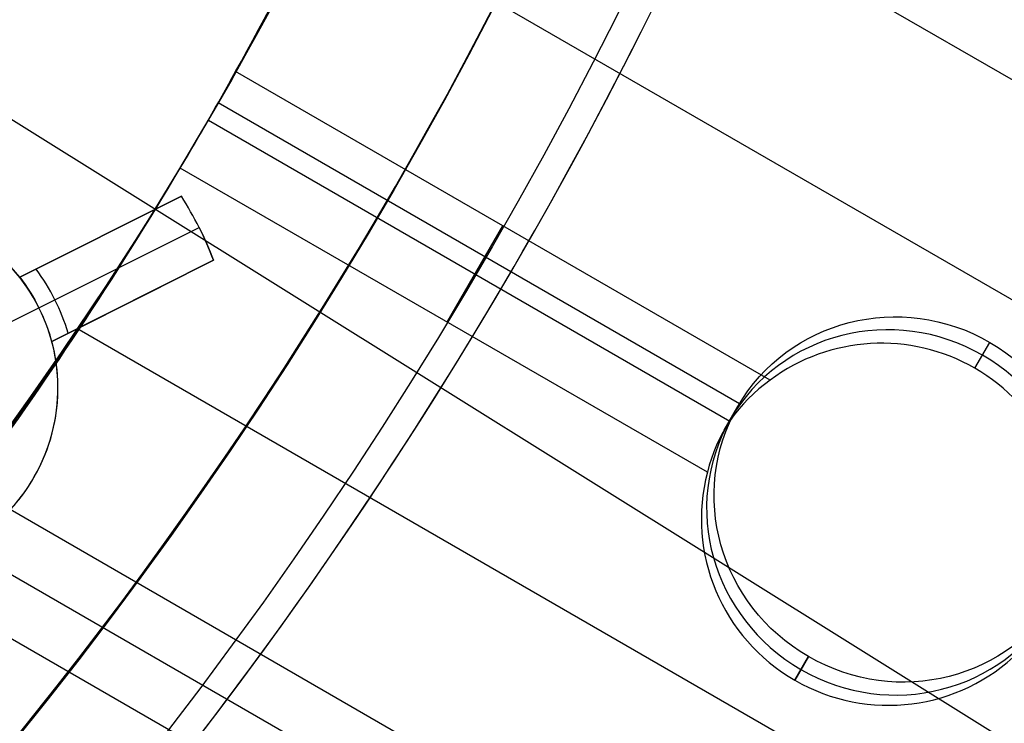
# Model space of a CAD drawing. Extents: x 12895 to 14339, y -6833 to -5581.
# Tile 43 of 79: x 13663 to 13676, y -6418 to -6409. Entities that reach past the tile are written whole.
import ezdxf

# ---------------------------------------------------------------- set-up
doc = ezdxf.new("R2010")
doc.units = 0
doc.layers.get('0').update_dxf_attribs({"linetype": 'CONTINUOUS'})
for name, color, linetype in [('BLANCO_METALICO', 7, 'CONTINUOUS'), ('COLOR', 7, 'CONTINUOUS'), ('LUZ', 7, 'CONTINUOUS')]:
    doc.layers.add(name, color=color, linetype=linetype)

msp = doc.modelspace()

# ---------------------------------------------------------------- linework, layer by layer
for p, q in [((14312.64037602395, -6776.637224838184, 63.0464143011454), (13668.0118499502, -6404.460771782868, 63.04641430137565)), ((13666.89115008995, -6406.884589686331, 63.41674755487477), (14311.31065711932, -6778.940365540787, 63.41674755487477)), ((13673.12207058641, -6413.552867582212, 63.78708080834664), (13665.65903347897, -6409.244081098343, 63.78708080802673)), ((13672.69148121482, -6413.882826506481, 65.9553649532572), (13665.41653500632, -6409.682634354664, 65.9553649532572)), ((13665.27854526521, -6409.921171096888, 64.21002429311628), (13672.55807092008, -6414.124007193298, 64.21002429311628)), ((13672.24439262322, -6414.839669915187, 64.63296777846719), (13664.8868342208, -6410.591781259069, 64.63296770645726)), ((13668.61393084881, -6412.743621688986, 64.63296771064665), (13669.39055203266, -6411.398474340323, 63.78708080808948)), ((13663.47343063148, -6412.846606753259, 65.00330101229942), (14307.87459813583, -6784.891794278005, 65.00330101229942)), ((13675.97904518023, -6413.387864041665, 63.56826164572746), (13676.18821886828, -6413.025564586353, 65.38032321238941)), ((13675.97904518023, -6413.387864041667, 63.56826164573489), (13676.18821886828, -6413.025564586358, 65.38032321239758)), ((13675.97904518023, -6413.387864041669, 63.56826164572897), (13676.18821886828, -6413.025564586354, 65.38032321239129)), ((13672.47687726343, -6414.253796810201, 64.29329416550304), (13672.66987173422, -6413.919520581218, 65.96519595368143)), ((14306.54487915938, -6787.194935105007, 65.37363428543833), (13661.94873714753, -6415.037179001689, 65.37363428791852)), ((13661.47476098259, -6415.660293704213, 65.7965777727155), (14306.1565685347, -6787.867508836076, 65.79657777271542)), ((14305.76825791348, -6788.54008256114, 66.21952125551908), (13660.98930256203, -6416.27677913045, 66.21952125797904)), ((13673.65485669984, -6417.413476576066, 66.55006869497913), (13673.46418139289, -6417.743735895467, 64.89825771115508)), ((13673.46418139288, -6417.743735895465, 64.89825771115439), (13673.65485669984, -6417.413476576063, 66.55006869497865))]:
    msp.add_line(p, q)
at = {"extrusion": (0.1124755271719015, 0.1948133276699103, 0.974370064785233)}
msp.add_lwpolyline([(-15018.43660288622, -1296.50098592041), (-15018.94715248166, -1296.19201752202), (-15019.45569829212, -1295.878352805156), (-15019.96217989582, -1295.560010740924), (-15020.46653706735, -1295.237011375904), (-15020.96870980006, -1294.909375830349), (-15021.46863832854, -1294.577126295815), (-15021.96626315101, -1294.240286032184), (-15022.46152505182, -1293.898879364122), (-15022.95436512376, -1293.552931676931), (-15023.44472479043, -1293.20246941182), (-15023.93254582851, -1292.847520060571), (-15024.41777038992, -1292.488112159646), (-15024.90034102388, -1292.124275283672), (-15025.38020069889, -1291.756040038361), (-15025.85729282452, -1291.383438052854), (-15026.33156127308, -1291.006501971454), (-15026.80295040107, -1290.625265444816), (-15027.27140507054, -1290.239763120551), (-15027.7368706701, -1289.850030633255), (-15028.19929313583, -1289.456104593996), (-15028.65861897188, -1289.058022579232), (-15029.11479527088, -1288.655823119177), (-15029.56776973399, -1288.249545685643), (-15030.01749069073, -1287.839230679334), (-15030.46390711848, -1287.42491941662), (-15030.90696866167, -1287.006654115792), (-15031.34662565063, -1286.584477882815), (-15031.78282912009, -1286.158434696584), (-15032.21553082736, -1285.728569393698), (-15032.64468327, -1285.294927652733), (-15033.07023970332, -1284.857555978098), (-15033.49215415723, -1284.416501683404), (-15033.91038145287, -1283.971812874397), (-15034.3248772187, -1283.523538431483), (-15034.73559790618, -1283.071727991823), (-15035.14250080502, -1282.616431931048), (-15035.5455440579, -1282.157701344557), (-15035.94468667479, -1281.695588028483), (-15036.33988854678, -1281.230144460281), (-15036.73111045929, -1280.761423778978), (-15037.11831410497, -1280.289479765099), (-15037.50146209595, -1279.814366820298), (-15037.88051797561, -1279.336139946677), (-15038.2554462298, -1278.854854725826), (-15038.62621229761, -1278.370567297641), (-15038.99278258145, -1277.883334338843), (-15039.35512445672, -1277.393213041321), (-15039.71320628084, -1276.900261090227), (-15040.06699740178, -1276.404536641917), (-15040.41646816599, -1275.906098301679), (-15040.76158992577, -1275.405005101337), (-15041.1023350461, -1274.90131647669), (-15041.43867691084, -1274.395092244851), (-15041.7705899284, -1273.886392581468), (-15042.09804953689, -1273.375277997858), (-15042.42103220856, -1272.861809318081), (-15042.73951545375, -1272.346047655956), (-15043.05347782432, -1271.828054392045), (-15043.36289891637, -1271.30789115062), (-15043.66775937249, -1270.785619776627), (-15043.96804088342, -1270.261302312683), (-15044.26372618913, -1269.735000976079), (-15044.55479907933, -1269.20677813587), (-15044.84124439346, -1268.676696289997), (-15045.12304802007, -1268.144818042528), (-15045.40019689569, -1267.611206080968), (-15045.67267900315, -1267.075923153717), (-15045.94048336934, -1266.539032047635), (-15046.20360006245, -1266.000595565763), (-15046.4620201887, -1265.460676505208), (-15046.7157358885, -1264.919337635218), (-15046.96474033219, -1264.376641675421), (-15047.20902771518, -1263.832651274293), (-15047.44859325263, -1263.287428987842), (-15047.68343317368, -1262.741037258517), (-15047.91354471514, -1262.193538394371), (-15048.13892611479, -1261.64499454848), (-15048.35957660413, -1261.095467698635), (-15048.57549640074, -1260.545019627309), (-15048.78668670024, -1259.993711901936), (-15048.99314966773, -1259.441605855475), (-15049.19488842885, -1258.888762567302), (-15049.39190706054, -1258.335242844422), (-15049.5842105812, -1257.781107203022), (-15049.77180494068, -1257.226415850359), (-15049.95469700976, -1256.671228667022), (-15050.13289456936, -1256.115605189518), (-15050.30640629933, -1255.559604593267), (-15050.47524176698, -1255.003285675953), (-15050.63941141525, -1254.446706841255), (-15050.79892655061, -1253.889926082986), (-15050.95379933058, -1253.333000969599), (-15051.10404275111, -1252.77598862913), (-15051.24967063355, -1252.218945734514), (-15051.39069761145, -1251.661928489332), (-15051.52713911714, -1251.10499261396), (-15051.65901136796, -1250.548193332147), (-15051.78633135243, -1249.991585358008), (-15051.90911681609, -1249.435222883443), (-15052.02738624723, -1248.879159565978), (-15052.14115886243, -1248.32344851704), (-15052.25045459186, -1247.768142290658), (-15052.35529406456, -1247.213292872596), (-15052.45569859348, -1246.658951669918), (-15052.55169016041, -1246.105169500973), (-15052.64329140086, -1245.551996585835), (-15052.73052558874, -1244.999482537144), (-15052.81341662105, -1244.447676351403), (-15052.89198900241, -1243.896626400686), (-15052.96626782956, -1243.346380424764), (-15053.03627877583, -1242.796985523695), (-15053.10204807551, -1242.24848815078), (-15053.16360250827, -1241.700934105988), (-15053.22096938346, -1241.154368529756), (-15053.27417652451, -1240.60883589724), (-15053.3232522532, -1240.064380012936), (-15053.36822537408, -1239.521044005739), (-15053.40912515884, -1238.978870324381), (-15053.44598133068, -1238.437900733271), (-15053.47882404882, -1237.898176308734), (-15053.50768389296, -1237.35973743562), (-15053.53259184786, -1236.822623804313), (-15053.55357928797, -1236.286874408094), (-15053.57067796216, -1235.752527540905), (-15053.58391997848, -1235.219620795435), (-15053.59333778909, -1234.6881910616), (-15053.59896417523, -1234.158274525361), (-15053.60083223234, -1233.629906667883), (-15053.59903301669, -1233.1113657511), (-15053.59361436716, -1232.591332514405), (-15053.58454499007, -1232.069840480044), (-15053.57179388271, -1231.546923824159), (-15053.55533034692, -1231.022617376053), (-15053.53512400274, -1230.496956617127), (-15053.51114480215, -1229.969977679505), (-15053.48336304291, -1229.441717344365), (-15053.45174938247, -1228.912213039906), (-15053.41627485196, -1228.381502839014), (-15053.37691087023, -1227.849625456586), (-15053.33362925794, -1227.316620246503), (-15053.28640225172, -1226.782527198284), (-15053.23520251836, -1226.247386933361), (-15053.18000316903, -1225.71124070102), (-15053.12077777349, -1225.174130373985), (-15053.05750037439, -1224.636098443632), (-15052.99014550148, -1224.097188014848), (-15052.91868818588, -1223.557442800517), (-15052.84310397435, -1223.016907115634), (-15052.76336894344, -1222.475625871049), (-15052.67945971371, -1221.93364456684), (-15052.59135346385, -1221.391009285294), (-15052.49902794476, -1220.847766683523), (-15052.40246149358, -1220.30396398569), (-15052.30163304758, -1219.759648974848), (-15052.19652215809, -1219.214869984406), (-15052.08710900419, -1218.669675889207), (-15051.9733744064, -1218.12411609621), (-15051.85529984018, -1217.578240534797), (-15051.73286744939, -1217.0320996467), (-15051.60606005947, -1216.48574437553), (-15051.47486119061, -1215.939226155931), (-15051.33925507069, -1215.39259690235), (-15051.19922664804, -1214.84590899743), (-15051.05476160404, -1214.299215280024), (-15050.9058463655, -1213.752569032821), (-15050.75246811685, -1213.206023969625), (-15050.59461481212, -1212.659634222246), (-15050.43227518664, -1212.113454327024), (-15050.26543876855, -1211.567539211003), (-15050.09409589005, -1211.021944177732), (-15049.91823769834, -1210.476724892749), (-15049.73785616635, -1209.931937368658), (-15049.55294410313, -1209.387637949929), (-15049.36349516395, -1208.843883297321), (-15049.16950386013, -1208.300730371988), (-15048.9709655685, -1207.758236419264), (-15048.76787654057, -1207.216458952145), (-15048.5602339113, -1206.675455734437), (-15048.34803570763, -1206.135284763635), (-15048.13128085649, -1205.596004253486), (-15047.90996919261, -1205.057672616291), (-15047.68410146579, -1204.520348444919), (-15047.45367934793, -1203.984090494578), (-15047.21870543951, -1203.448957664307), (-15046.97918327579, -1202.915008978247), (-15046.73511733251, -1202.382303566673), (-15046.48651303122, -1201.850900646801), (-15046.23337674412, -1201.320859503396), (-15045.9757157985, -1200.792239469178), (-15045.71353848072, -1200.265099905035), (-15045.44685403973, -1199.73950018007), (-15045.17567269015, -1199.215499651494), (-15044.9000056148, -1198.693157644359), (-15044.61986496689, -1198.172533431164), (-15044.33526387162, -1197.653686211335), (-15044.0462164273, -1197.1366750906), (-15043.75273770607, -1196.62155906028), (-15043.454843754, -1196.108396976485), (-15043.15255159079, -1195.597247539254), (-15042.84587920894, -1195.088169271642), (-15042.53484557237, -1194.581220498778), (-15042.21947061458, -1194.076459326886), (-15041.8997752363, -1193.573943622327), (-15041.57578130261, -1193.073730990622), (-15041.24751163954, -1192.575878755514), (-15040.9149900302, -1192.080443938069), (-15040.57824121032, -1191.587483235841), (-15040.23729086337, -1191.097053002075), (-15039.89216561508, -1190.609209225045), (-15039.54289302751, -1190.124007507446), (-15039.18950159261, -1189.641503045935), (-15038.83202072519, -1189.161750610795), (-15038.47048075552, -1188.684804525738), (-15038.10491292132, -1188.21071864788), (-15037.73534935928, -1187.739546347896), (-15037.36182309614, -1187.271340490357), (-15036.98436803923, -1186.806153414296), (-15036.60301896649, -1186.34403691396), (-15036.21781151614, -1185.885042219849), (-15035.82878217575, -1185.429219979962), (-15035.43596827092, -1184.976620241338), (-15035.03940795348, -1184.527292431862), (-15034.63914018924, -1184.081285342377), (-15034.23520474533, -1183.638647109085), (-15033.82764217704, -1183.199425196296), (-15033.41649381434, -1182.763666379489), (-15033.00180174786, -1182.33141672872), (-15032.5836088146, -1181.902721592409), (-15032.16195858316, -1181.477625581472), (-15031.73689533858, -1181.056172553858), (-15031.30846406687, -1180.638405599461), (-15030.87671043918, -1180.224367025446), (-15030.44168079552, -1179.814098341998), (-15030.00342212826, -1179.407640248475), (-15029.56198206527, -1179.00503262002), (-15029.11740885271, -1178.606314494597), (-15028.66975133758, -1178.211524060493), (-15028.21905894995, -1177.820698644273), (-15027.76538168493, -1177.433874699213), (-15027.30877008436, -1177.051087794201), (-15026.8492752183, -1176.672372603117), (-15026.38694866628, -1176.297762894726), (-15025.92184249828, -1175.927291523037), (-15025.45400925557, -1175.560990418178), (-15024.98350193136, -1175.198890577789), (-15024.51037395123, -1174.841022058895), (-15024.0346791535, -1174.487413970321), (-15023.5564717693, -1174.13809446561), (-15023.07580640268, -1173.793090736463), (-15022.59273801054, -1173.452429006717), (-15022.10732188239, -1173.116134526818), (-15021.61961362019, -1172.784231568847), (-15021.12966911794, -1172.456743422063), (-15020.63754454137, -1172.133692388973), (-15020.14329630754, -1171.815099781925), (-15019.64698106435, -1171.500985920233)], dxfattribs=at)
at = {"extrusion": (0.1124755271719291, 0.1948133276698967, 0.9743700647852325)}
msp.add_lwpolyline([(-15017.52574510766, -1171.500985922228), (-15018.04681472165, -1171.80577710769), (-15018.56593438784, -1172.115427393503), (-15019.08304083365, -1172.429918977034), (-15019.59807095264, -1172.749232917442), (-15020.11096182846, -1173.073349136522), (-15020.62165075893, -1173.402246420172), (-15021.13007527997, -1173.735902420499), (-15021.63617318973, -1174.074293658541), (-15022.13988257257, -1174.417395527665), (-15022.6411418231, -1174.765182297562), (-15023.13988967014, -1175.117627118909), (-15023.63606520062, -1175.474702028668), (-15024.12960788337, -1175.836377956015), (-15024.62045759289, -1176.202624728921), (-15025.10855463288, -1176.573411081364), (-15025.59383975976, -1176.948704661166), (-15026.07625420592, -1177.328472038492), (-15026.55573970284, -1177.712678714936), (-15027.03223850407, -1178.101289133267), (-15027.50569340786, -1178.49426668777), (-15027.97604777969, -1178.891573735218), (-15028.44324557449, -1179.293171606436), (-15028.90723135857, -1179.69902061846), (-15029.36795033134, -1180.109080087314), (-15029.82534834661, -1180.523308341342), (-15030.27937193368, -1180.941662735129), (-15030.72996831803, -1181.36409966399), (-15031.17708544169, -1181.790574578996), (-15031.62067198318, -1182.221042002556), (-15032.06067737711, -1182.655455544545), (-15032.49705183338, -1183.093767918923), (-15032.92974635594, -1183.535930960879), (-15033.35871276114, -1183.981895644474), (-15033.78390369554, -1184.431612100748), (-15034.20527265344, -1184.885029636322), (-15034.62277399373, -1185.342096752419), (-15035.03636295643, -1185.802761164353), (-15035.44599567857, -1186.266969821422), (-15035.85162920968, -1186.734668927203), (-15036.2532215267, -1187.205803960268), (-15036.65073154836, -1187.680319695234), (-15037.04411914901, -1188.158160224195), (-15037.43334517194, -1188.639268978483), (-15037.81837144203, -1189.123588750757), (-15038.19916077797, -1189.611061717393), (-15038.57567700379, -1190.101629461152), (-15038.94788495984, -1190.595232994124), (-15039.31575051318, -1191.091812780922), (-15039.67924056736, -1191.591308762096), (-15040.0383230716, -1192.093660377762), (-15040.39296702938, -1192.598806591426), (-15040.74314250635, -1193.106685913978), (-15041.08882063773, -1193.617236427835), (-15041.42997363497, -1194.130395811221), (-15041.76657479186, -1194.646101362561), (-15042.09859849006, -1195.164290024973), (-15042.42602020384, -1195.684898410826), (-15042.74881650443, -1196.207862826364), (-15043.0669650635, -1196.733119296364), (-15043.38044465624, -1197.260603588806), (-15043.68923516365, -1197.790251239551), (-15043.99331757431, -1198.321997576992), (-15044.2926739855, -1198.855777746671), (-15044.58728760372, -1199.391526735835), (-15044.87714274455, -1199.929179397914), (-15045.16222483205, -1200.468670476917), (-15045.44252039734, -1201.009934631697), (-15045.71801707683, -1201.552906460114), (-15045.98870360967, -1202.097520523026), (-15046.25456983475, -1202.643711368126), (-15046.51560668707, -1203.191413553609), (-15046.77180619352, -1203.740561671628), (-15047.02316146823, -1204.291090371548), (-15047.2696667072, -1204.842934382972), (-15047.51131718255, -1205.39602853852), (-15047.74810923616, -1205.950307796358), (-15047.9800402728, -1206.505707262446), (-15048.20710875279, -1207.062162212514), (-15048.42931418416, -1207.619608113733), (-15048.64665711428, -1208.177980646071), (-15048.85913912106, -1208.737215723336), (-15049.06676280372, -1209.297249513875), (-15049.26953177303, -1209.858018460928), (-15049.4674506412, -1210.41945930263), (-15049.66052501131, -1210.981509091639), (-15049.84876146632, -1211.544105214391), (-15050.03216755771, -1212.107185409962), (-15050.21075179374, -1212.670687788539), (-15050.3845236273, -1213.234550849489), (-15050.5534934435, -1213.798713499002), (-15050.71767254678, -1214.363115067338), (-15050.87707314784, -1214.927695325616), (-15051.03170835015, -1215.492394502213), (-15051.18159213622, -1216.05715329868), (-15051.32673935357, -1216.621912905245), (-15051.46716570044, -1217.186615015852), (-15051.6028877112, -1217.75120184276), (-15051.7339227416, -1218.315616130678), (-15051.86028895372, -1218.879801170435), (-15051.98200530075, -1219.443700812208), (-15052.09909151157, -1220.007259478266), (-15052.2115680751, -1220.57042217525), (-15052.31945622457, -1221.133134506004), (-15052.42277792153, -1221.695342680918), (-15052.5215558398, -1222.256993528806), (-15052.61581334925, -1222.81803450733), (-15052.70557449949, -1223.378413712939), (-15052.79086400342, -1223.93807989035), (-15052.87170722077, -1224.496982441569), (-15052.94813014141, -1225.05507143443), (-15053.02015936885, -1225.612297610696), (-15053.08782210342, -1226.168612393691), (-15053.15114612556, -1226.723967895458), (-15053.21015977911, -1227.278316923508), (-15053.26489195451, -1227.831612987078), (-15053.315372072, -1228.383810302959), (-15053.3616300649, -1228.9348638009), (-15053.40369636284, -1229.484729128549), (-15053.44160187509, -1230.033362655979), (-15053.47537797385, -1230.580721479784), (-15053.50505647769, -1231.126763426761), (-15053.53066963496, -1231.671447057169), (-15053.55225010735, -1232.21473166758), (-15053.56983095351, -1232.756577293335), (-15053.58344561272, -1233.296944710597), (-15053.59312788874, -1233.835795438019), (-15053.5989119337, -1234.373091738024), (-15053.60083223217, -1234.908796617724), (-15053.5990805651, -1235.420439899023), (-15053.59380538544, -1235.933536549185), (-15053.58497662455, -1236.448054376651), (-15053.57256448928, -1236.963960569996), (-15053.55653947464, -1237.481221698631), (-15053.5368723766, -1237.999803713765), (-15053.51353430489, -1238.519671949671), (-15053.48649669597, -1239.040791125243), (-15053.45573132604, -1239.563125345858), (-15053.42121032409, -1240.086638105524), (-15053.38290618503, -1240.611292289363), (-15053.34079178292, -1241.137050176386), (-15053.29484038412, -1241.663873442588), (-15053.24502566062, -1242.191723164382), (-15053.1913217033, -1242.720559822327), (-15053.13370303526, -1243.250343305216), (-15053.07214462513, -1243.781032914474), (-15053.00662190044, -1244.312587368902), (-15052.93711076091, -1244.844964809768), (-15052.86358759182, -1245.378122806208), (-15052.78602927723, -1245.912018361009), (-15052.70441321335, -1246.446607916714), (-15052.61871732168, -1246.981847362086), (-15052.52892006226, -1247.517692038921), (-15052.43500044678, -1248.054096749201), (-15052.33693805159, -1248.591015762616), (-15052.23471303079, -1249.128402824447), (-15052.128306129, -1249.666211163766), (-15052.0176986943, -1250.204393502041), (-15051.9028726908, -1250.742902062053), (-15051.78381071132, -1251.281688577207), (-15051.66049598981, -1251.82070430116), (-15051.53291241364, -1252.359900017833), (-15051.40104453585, -1252.899226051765), (-15051.26487758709, -1253.438632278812), (-15051.12439748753, -1253.978068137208), (-15050.97959085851, -1254.517482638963), (-15050.83044503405, -1255.056824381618), (-15050.67694807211, -1255.596041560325), (-15050.51908876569, -1256.135081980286), (-15050.35685665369, -1256.67389306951), (-15050.19024203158, -1257.212421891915), (-15050.01923596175, -1257.750615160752), (-15049.84383028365, -1258.288419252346), (-15049.66401762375, -1258.825780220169), (-15049.47979140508, -1259.362643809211), (-15049.29114585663, -1259.898955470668), (-15049.09807602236, -1260.434660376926), (-15048.90057776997, -1260.969703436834), (-15048.69864779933, -1261.504029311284), (-15048.49228365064, -1262.037582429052), (-15048.28148371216, -1262.57030700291), (-15048.06624722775, -1263.102147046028), (-15047.84657430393, -1263.633046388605), (-15047.62246591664, -1264.162948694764), (-15047.3939239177, -1264.691797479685), (-15047.16095104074, -1265.219536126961), (-15046.92355090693, -1265.746107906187), (-15046.68172803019, -1266.271455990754), (-15046.43548782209, -1266.795523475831), (-15046.18483659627, -1267.318253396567), (-15045.92978157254, -1267.839588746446), (-15045.67033088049, -1268.359472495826), (-15045.4064935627, -1268.877847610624), (-15045.13827957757, -1269.394657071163), (-15044.86569980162, -1269.909843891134), (-15044.58876603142, -1270.4233511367), (-15044.3074909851, -1270.93512194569), (-15044.0218883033, -1271.445099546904), (-15043.7319725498, -1271.953227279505), (-15043.43775921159, -1272.459448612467), (-15043.13926469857, -1272.963707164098), (-15042.83650634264, -1273.465946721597), (-15042.52950239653, -1273.966111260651), (-15042.21827203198, -1274.464144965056), (-15041.90283533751, -1274.959992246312), (-15041.5832133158, -1275.453597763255), (-15041.25942788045, -1275.944906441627), (-15040.93150185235, -1276.433863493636), (-15040.59945895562, -1276.920414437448), (-15040.26332381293, -1277.404505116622), (-15039.92312194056, -1277.886081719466), (-15039.57887974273, -1278.365090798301), (-15039.23062450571, -1278.841479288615), (-15038.87838439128, -1279.315194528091), (-15038.52218842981, -1279.786184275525), (-15038.16206651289, -1280.254396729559), (-15037.79804938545, -1280.719780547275), (-15037.43016863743, -1281.182284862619), (-15037.05845669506, -1281.641859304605), (-15036.68294681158, -1282.098454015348), (-15036.30367305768, -1282.55201966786), (-15035.92067031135, -1283.002507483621), (-15035.53397424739, -1283.449869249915), (-15035.14362132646, -1283.894057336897), (-15034.74964878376, -1284.335024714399), (-15034.35209461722, -1284.772724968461), (-15033.95099757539, -1285.207112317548), (-15033.54639714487, -1285.638141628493), (-15033.13833353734, -1286.065768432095), (-15032.72684767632, -1286.4899489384), (-15032.31198118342, -1286.910640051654), (-15031.89377636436, -1287.327799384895), (-15031.47227619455, -1287.741385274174), (-15031.04752430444, -1288.151356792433), (-15030.61956496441, -1288.557673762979), (-15030.18844306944, -1288.960296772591), (-15029.75420412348, -1289.359187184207), (-15029.31689422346, -1289.754307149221), (-15028.87656004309, -1290.145619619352), (-15028.43324881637, -1290.533088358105), (-15027.9870083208, -1290.916677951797), (-15027.53788686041, -1291.296353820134), (-15027.08593324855, -1291.672082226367), (-15026.63119679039, -1292.043830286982), (-15026.17372726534, -1292.411565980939), (-15025.71357490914, -1292.77525815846), (-15025.25079039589, -1293.134876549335), (-15024.78542481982, -1293.490391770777), (-15024.317529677, -1293.841775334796), (-15023.84715684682, -1294.188999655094), (-15023.37435857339, -1294.53203805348), (-15022.89918744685, -1294.870864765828), (-15022.42169638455, -1295.205454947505), (-15021.94193861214, -1295.53578467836), (-15021.45996764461, -1295.861830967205), (-15020.97583726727, -1296.183571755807), (-15020.48960151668, -1296.500985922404)], dxfattribs=at)
at = {"extrusion": (0.1124755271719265, 0.1948133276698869, 0.9743700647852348)}
msp.add_lwpolyline([(-15023.88679101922, -1171.500985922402), (-15024.3622058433, -1171.836103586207), (-15024.83536931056, -1172.175294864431), (-15025.30623226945, -1172.518536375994), (-15025.77474586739, -1172.865803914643), (-15026.24086156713, -1173.217072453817), (-15026.70453116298, -1173.572316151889), (-15027.16570679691, -1173.931508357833), (-15027.6243409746, -1174.294621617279), (-15028.08038658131, -1174.661627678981), (-15028.53379689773, -1175.032497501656), (-15028.98452561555, -1175.407201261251), (-15029.43252685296, -1175.785708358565), (-15029.87775517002, -1176.16798742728), (-15030.32016558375, -1176.554006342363), (-15030.75971358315, -1176.943732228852), (-15031.19635514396, -1177.337131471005), (-15031.63004674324, -1177.734169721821), (-15032.06074537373, -1178.134811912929), (-15032.48840855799, -1178.539022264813), (-15032.91299436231, -1178.946764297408), (-15033.33446141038, -1179.358000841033), (-15033.75276889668, -1179.772694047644), (-15034.16787659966, -1180.190805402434), (-15034.57974489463, -1180.612295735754), (-15034.98833476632, -1181.037125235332), (-15035.39360782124, -1181.465253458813), (-15035.79552629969, -1181.896639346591), (-15036.1940530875, -1182.33124123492), (-15036.58915172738, -1182.769016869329), (-15036.98078643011, -1183.209923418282), (-15037.3689220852, -1183.653917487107), (-15037.75352427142, -1184.100955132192), (-15038.13455926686, -1184.550991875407), (-15038.51199405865, -1185.003982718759), (-15038.88579635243, -1185.459882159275), (-15039.25593458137, -1185.918644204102), (-15039.62237791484, -1186.380222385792), (-15039.98509626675, -1186.844569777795), (-15040.34406030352, -1187.311639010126), (-15040.69924145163, -1187.781382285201), (-15041.05061190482, -1188.253751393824), (-15041.39814463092, -1188.728697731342), (-15041.74181337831, -1189.206172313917), (-15042.08159268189, -1189.686125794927), (-15042.41745786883, -1190.16850848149), (-15042.74938506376, -1190.653270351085), (-15043.07735119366, -1191.140361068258), (-15043.40133399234, -1191.629730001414), (-15043.72131200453, -1192.121326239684), (-15044.03726458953, -1192.615098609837), (-15044.34917192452, -1193.110995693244), (-15044.65701500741, -1193.608965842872), (-15044.96077565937, -1194.108957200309), (-15045.26043652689, -1194.610917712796), (-15045.55598108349, -1195.11479515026), (-15045.84739363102, -1195.620537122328), (-15046.13465930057, -1196.128091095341), (-15046.41776405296, -1196.637404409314), (-15046.69669467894, -1197.148424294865), (-15046.97143879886, -1197.661097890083), (-15047.24198486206, -1198.175372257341), (-15047.5083221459, -1198.691194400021), (-15047.77044075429, -1199.208511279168), (-15048.02833161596, -1199.727269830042), (-15048.28198648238, -1200.247416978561), (-15048.53139792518, -1200.768899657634), (-15048.77655933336, -1201.291664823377), (-15049.01746491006, -1201.815659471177), (-15049.25410966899, -1202.340830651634), (-15049.48648943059, -1202.867125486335), (-15049.71460081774, -1203.394491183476), (-15049.93844125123, -1203.922875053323), (-15050.15800894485, -1204.452224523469), (-15050.3733029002, -1204.982487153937), (-15050.58432290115, -1205.513610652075), (-15050.79106950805, -1206.045542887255), (-15050.99354405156, -1206.578231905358), (-15051.19174862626, -1207.111625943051), (-15051.38568608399, -1207.645673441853), (-15051.57536002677, -1208.180323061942), (-15051.76077479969, -1208.715523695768), (-15051.94193548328, -1209.251224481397), (-15052.11884788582, -1209.787374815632), (-15052.29151853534, -1210.323924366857), (-15052.45995467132, -1210.860823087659), (-15052.62416423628, -1211.398021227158), (-15052.78415586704, -1211.935469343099), (-15052.93993888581, -1212.473118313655), (-15053.09152329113, -1213.01091934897), (-15053.23891974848, -1213.548824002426), (-15053.38213958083, -1214.086784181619), (-15053.52119475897, -1214.624752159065), (-15053.6560978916, -1215.162680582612), (-15053.78686221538, -1215.70052248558), (-15053.9135015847, -1216.238231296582), (-15054.03603046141, -1216.775760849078), (-15054.15446390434, -1217.313065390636), (-15054.26881755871, -1217.850099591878), (-15054.37910764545, -1218.386818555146), (-15054.48535095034, -1218.923177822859), (-15054.5875648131, -1219.459133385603), (-15054.68576711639, -1219.994641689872), (-15054.77997627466, -1220.529659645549), (-15054.87021122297, -1221.064144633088), (-15054.95649140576, -1221.598054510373), (-15055.03883676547, -1222.131347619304), (-15055.11726773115, -1222.663982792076), (-15055.19180520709, -1223.195919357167), (-15055.26247056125, -1223.727117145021), (-15055.32928561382, -1224.257536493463), (-15055.39227262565, -1224.787138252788), (-15055.45145428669, -1225.315883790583), (-15055.50685370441, -1225.843734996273), (-15055.55849439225, -1226.370654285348), (-15055.606400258, -1226.896604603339), (-15055.65059559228, -1227.42154942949), (-15055.69110505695, -1227.945452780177), (-15055.7279536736, -1228.468279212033), (-15055.76116681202, -1228.989993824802), (-15055.79077017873, -1229.510562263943), (-15055.8167898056, -1230.029950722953), (-15055.83925203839, -1230.548125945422), (-15055.85818352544, -1231.065055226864), (-15055.87361120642, -1231.580706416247), (-15055.88556230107, -1232.095047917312), (-15055.89406429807, -1232.608048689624), (-15055.89914494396, -1233.119678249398), (-15055.90083223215, -1233.629906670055), (-15055.89908475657, -1234.149155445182), (-15055.89382253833, -1234.669854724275), (-15055.88501608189, -1235.191972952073), (-15055.87263615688, -1235.715477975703), (-15055.8566538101, -1236.240337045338), (-15055.83704037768, -1236.766516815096), (-15055.81376749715, -1237.293983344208), (-15055.78680711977, -1237.822702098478), (-15055.75613152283, -1238.352637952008), (-15055.72171332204, -1238.883755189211), (-15055.6835254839, -1239.416017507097), (-15055.64154133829, -1239.949388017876), (-15055.59573459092, -1240.483829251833), (-15055.54607933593, -1241.01930316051), (-15055.49255006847, -1241.555771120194), (-15055.4351216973, -1242.093193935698), (-15055.37376955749, -1242.631531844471), (-15055.30846942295, -1243.170744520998), (-15055.23919751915, -1243.710791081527), (-15055.16593053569, -1244.251630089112), (-15055.08864563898, -1244.793219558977), (-15055.00732048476, -1245.335516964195), (-15054.92193323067, -1245.8784792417), (-15054.83246254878, -1246.422062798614), (-15054.73888763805, -1246.966223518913), (-15054.64118823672, -1247.510916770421), (-15054.53934463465, -1248.056097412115), (-15054.43333768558, -1248.601719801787), (-15054.32314881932, -1249.147737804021), (-15054.20876005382, -1249.6941047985), (-15054.09015400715, -1250.240773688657), (-15053.96731390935, -1250.787696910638), (-15053.84022361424, -1251.334826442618), (-15053.70886761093, -1251.882113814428), (-15053.57323103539, -1252.429510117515), (-15053.43329968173, -1252.976966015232), (-15053.28906001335, -1253.524431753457), (-15053.14049917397, -1254.07185717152), (-15052.98760499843, -1254.619191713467), (-15052.83036602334, -1255.166384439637), (-15052.66877149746, -1255.71338403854), (-15052.502811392, -1256.260138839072), (-15052.33247641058, -1256.806596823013), (-15052.15775799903, -1257.352705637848), (-15051.97864835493, -1257.898412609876), (-15051.79514043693, -1258.44366475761), (-15051.6072279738, -1258.988408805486), (-15051.41490547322, -1259.53259119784), (-15051.21816823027, -1260.076158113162), (-15051.01701233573, -1260.619055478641), (-15050.81143468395, -1261.161228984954), (-15050.60143298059, -1261.702624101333), (-15050.38700574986, -1262.243186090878), (-15050.16815234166, -1262.782860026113), (-15049.9448729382, -1263.321590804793), (-15049.71716856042, -1263.859323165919), (-15049.48504107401, -1264.396001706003), (-15049.2484931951, -1264.931570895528), (-15049.00752849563, -1265.46597509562), (-15048.76215140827, -1265.99915857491), (-15048.51236723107, -1266.531065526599), (-15048.25818213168, -1267.061640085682), (-15047.99960315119, -1267.590826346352), (-15047.73663820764, -1268.118568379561), (-15047.46929609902, -1268.644810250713), (-15047.19758650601, -1269.169496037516), (-15046.92151999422, -1269.692569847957), (-15046.64110801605, -1270.213975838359), (-15046.35636291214, -1270.733658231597), (-15046.06729791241, -1271.251561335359), (-15045.77392713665, -1271.767629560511), (-15045.47626559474, -1272.281807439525), (-15045.17432918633, -1272.794039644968), (-15044.86813470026, -1273.304271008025), (-15044.55769981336, -1273.812446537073), (-15044.24304308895, -1274.31851143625), (-15043.92418397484, -1274.822411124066), (-15043.60114280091, -1275.324091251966), (-15043.27394077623, -1275.823497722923), (-15042.94259998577, -1276.320576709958), (-15042.60714338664, -1276.815274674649), (-15042.26759480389, -1277.307538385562), (-15041.92397892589, -1277.797314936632), (-15041.57632129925, -1278.284551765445), (-15041.22464832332, -1278.769196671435), (-15040.86898724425, -1279.25119783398), (-15040.50936614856, -1279.730503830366), (-15040.14581395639, -1280.20706365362), (-15039.7783604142, -1280.680826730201), (-15039.40703608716, -1281.151742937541), (-15039.031872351, -1281.619762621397), (-15038.65290138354, -1282.084836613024), (-15038.27015615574, -1282.546916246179), (-15037.88367042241, -1283.005953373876), (-15037.49347871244, -1283.461900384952), (-15037.09961631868, -1283.914710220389), (-15036.70211928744, -1284.364336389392), (-15036.30102440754, -1284.810732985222), (-15035.89636919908, -1285.253854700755), (-15035.48819190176, -1285.693656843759), (-15035.07653146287, -1286.130095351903), (-15034.66142752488, -1286.563126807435), (-15034.24292041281, -1286.9927084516), (-15033.8210511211, -1287.418798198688), (-15033.39586130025, -1287.841354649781), (-15032.96739324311, -1288.260337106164), (-15032.53568987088, -1288.675705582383), (-15032.1007947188, -1289.087420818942), (-15031.66275192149, -1289.495444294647), (-15031.22160619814, -1289.899738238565), (-15030.77740283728, -1290.300265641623), (-15030.33018768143, -1290.696990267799), (-15029.88000711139, -1291.089876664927), (-15029.42690803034, -1291.478890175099), (-15028.97093784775, -1291.863996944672), (-15028.512144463, -1292.245163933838), (-15028.05057624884, -1292.622358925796), (-15027.58628203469, -1292.99555053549), (-15027.11931108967, -1293.364708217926), (-15026.64971310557, -1293.729802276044), (-15026.17753817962, -1294.09080386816), (-15025.70283679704, -1294.447685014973), (-15025.22565981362, -1294.800418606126), (-15024.74605843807, -1295.14897840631), (-15024.26408421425, -1295.493339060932), (-15023.77978900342, -1295.833476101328), (-15023.29322496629, -1296.169365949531), (-15022.80444454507, -1296.500985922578)], dxfattribs=at)
at = {"extrusion": (0.1124755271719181, 0.1948133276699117, 0.9743700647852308)}
msp.add_lwpolyline([(-15024.64440849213, -1296.500985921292), (-15025.11033923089, -1296.163662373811), (-15025.57399863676, -1295.822402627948), (-15026.035339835, -1295.477230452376), (-15026.49431625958, -1295.128170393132), (-15026.95088166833, -1294.775247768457), (-15027.40499015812, -1294.418488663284), (-15027.85659617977, -1294.057919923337), (-15028.30565455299, -1293.693569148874), (-15028.75212048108, -1293.325464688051), (-15029.1959495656, -1292.953635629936), (-15029.6370978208, -1292.57811179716), (-15030.07552168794, -1292.198923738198), (-15030.51117804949, -1291.816102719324), (-15030.94402424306, -1291.4296807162), (-15031.37401807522, -1291.039690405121), (-15031.80111783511, -1290.646165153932), (-15032.22528230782, -1290.249139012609), (-15032.64647078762, -1289.848646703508), (-15033.06464309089, -1289.444723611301), (-15033.47975956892, -1289.037405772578), (-15033.89178112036, -1288.626729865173), (-15034.30066920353, -1288.212733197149), (-15034.70638584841, -1287.795453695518), (-15035.1088936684, -1287.374929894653), (-15035.50815587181, -1286.951200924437), (-15035.90413627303, -1286.524306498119), (-15036.29679930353, -1286.09428689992), (-15036.68611002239, -1285.66118297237), (-15037.07203412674, -1285.225036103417), (-15037.45453796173, -1284.78588821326), (-15037.8335885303, -1284.343781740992), (-15038.20915350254, -1283.898759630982), (-15038.58120122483, -1283.450865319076), (-15038.94970072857, -1283.000142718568), (-15039.31462173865, -1282.546636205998), (-15039.67593468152, -1282.090390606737), (-15040.03361069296, -1281.63145118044), (-15040.3876216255, -1281.169863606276), (-15040.73794005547, -1280.705673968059), (-15041.08453928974, -1280.238928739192), (-15041.42739337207, -1279.76967476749), (-15041.7664770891, -1279.297959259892), (-15042.10176597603, -1278.823829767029), (-15042.43323632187, -1278.347334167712), (-15042.76086517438, -1277.868520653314), (-15043.0846303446, -1277.387437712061), (-15043.40451041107, -1276.904134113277), (-15043.72048472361, -1276.41865889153), (-15044.0325334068, -1275.931061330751), (-15044.34063736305, -1275.441390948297), (-15044.64477827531, -1274.949697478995), (-15044.94493860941, -1274.456030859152), (-15045.24110161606, -1273.960441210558), (-15045.53325133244, -1273.462978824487), (-15045.82137258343, -1272.963694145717), (-15046.10545098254, -1272.462637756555), (-15046.38547293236, -1271.959860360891), (-15046.66142562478, -1271.455412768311), (-15046.93329704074, -1270.949345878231), (-15047.20107594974, -1270.441710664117), (-15047.46475190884, -1269.93255815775), (-15047.7243152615, -1269.421939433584), (-15047.97975713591, -1268.909905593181), (-15048.23106944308, -1268.396507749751), (-15048.47824487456, -1267.881797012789), (-15048.72127689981, -1267.365824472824), (-15048.96015976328, -1266.848641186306), (-15049.19488848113, -1266.330298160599), (-15049.42545883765, -1265.810846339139), (-15049.65186738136, -1265.290336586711), (-15049.87411142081, -1264.768819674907), (-15050.09218902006, -1264.246346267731), (-15050.30609899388, -1263.722966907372), (-15050.51584090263, -1263.198732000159), (-15050.72141504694, -1262.673691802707), (-15050.92282246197, -1262.147896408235), (-15051.12006491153, -1261.621395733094), (-15051.31314488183, -1261.094239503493), (-15051.50206557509, -1260.56647724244), (-15051.68683090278, -1260.038158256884), (-15051.86744547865, -1259.509331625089), (-15052.04391461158, -1258.980046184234), (-15052.21624429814, -1258.450350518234), (-15052.3844412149, -1257.920292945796), (-15052.54851271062, -1257.389921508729), (-15052.70846679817, -1256.859283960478), (-15052.86431214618, -1256.328427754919), (-15053.01605807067, -1255.797400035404), (-15053.16371452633, -1255.266247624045), (-15053.3072920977, -1254.735017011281), (-15053.44680199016, -1254.203754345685), (-15053.58225602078, -1253.672505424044), (-15053.71366660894, -1253.141315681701), (-15053.84104676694, -1252.610230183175), (-15053.9644100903, -1252.07929361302), (-15054.08377074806, -1251.548550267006), (-15054.1991434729, -1251.018044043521), (-15054.31054355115, -1250.487818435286), (-15054.41798681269, -1249.957916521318), (-15054.52148962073, -1249.428380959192), (-15054.62106886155, -1248.899253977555), (-15054.71674193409, -1248.370577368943), (-15054.80852673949, -1247.842392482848), (-15054.89644167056, -1247.314740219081), (-15054.98050560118, -1246.787661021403), (-15055.06073787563, -1246.261194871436), (-15055.1371582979, -1245.735381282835), (-15055.20978712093, -1245.210259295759), (-15055.27864503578, -1244.685867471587), (-15055.3437531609, -1244.162243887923), (-15055.40513303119, -1243.639426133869), (-15055.46280658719, -1243.117451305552), (-15055.5167961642, -1242.596356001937), (-15055.56712448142, -1242.076176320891), (-15055.61381463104, -1241.556947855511), (-15055.65689006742, -1241.038705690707), (-15055.69637459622, -1240.521484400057), (-15055.73229236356, -1240.005318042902), (-15055.76466784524, -1239.490240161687), (-15055.79352583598, -1238.976283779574), (-15055.81889143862, -1238.463481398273), (-15055.84079005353, -1237.951864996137), (-15055.85924736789, -1237.441466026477), (-15055.87428934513, -1236.932315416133), (-15055.88594221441, -1236.424443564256), (-15055.8942324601, -1235.917880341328), (-15055.89918681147, -1235.412655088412), (-15055.90083223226, -1234.908796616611), (-15055.89903943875, -1234.382858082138), (-15055.89364049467, -1233.855431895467), (-15055.8846047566, -1233.32655085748), (-15055.87190186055, -1232.796248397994), (-15055.85550173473, -1232.26455857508), (-15055.83537461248, -1231.731516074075), (-15055.81149104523, -1231.197156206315), (-15055.78382191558, -1230.661514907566), (-15055.75233845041, -1230.12462873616), (-15055.71701223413, -1229.586534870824), (-15055.67781522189, -1229.047271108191), (-15055.63471975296, -1228.506875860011), (-15055.58769856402, -1227.965388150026), (-15055.53672480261, -1227.422847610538), (-15055.48177204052, -1226.879294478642), (-15055.42281428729, -1226.334769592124), (-15055.35982600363, -1225.789314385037), (-15055.29278211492, -1225.242970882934), (-15055.22165802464, -1224.695781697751), (-15055.14642962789, -1224.147790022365), (-15055.06707332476, -1223.599039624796), (-15054.98356603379, -1223.049574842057), (-15054.89588520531, -1222.499440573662), (-15054.80400883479, -1221.948682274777), (-15054.70791547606, -1221.397345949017), (-15054.6075842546, -1220.845478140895), (-15054.50299488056, -1220.293125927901), (-15054.39412766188, -1219.740336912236), (-15054.28096351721, -1219.187159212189), (-15054.16348398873, -1218.633641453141), (-15054.04167125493, -1218.079832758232), (-15053.91550814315, -1217.525782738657), (-15053.7849781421, -1216.971541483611), (-15053.65006541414, -1216.417159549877), (-15053.51075480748, -1215.862687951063), (-15053.36703186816, -1215.308178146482), (-15053.21888285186, -1214.753682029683), (-15053.06629473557, -1214.19925191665), (-15052.909255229, -1213.644940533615), (-15052.74775278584, -1213.09080100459), (-15052.58177661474, -1212.536886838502), (-15052.41131669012, -1211.983251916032), (-15052.23636376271, -1211.429950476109), (-15052.05690936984, -1210.877037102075), (-15051.87294584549, -1210.324566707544), (-15051.68446633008, -1209.772594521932), (-15051.4914647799, -1209.221176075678), (-15051.29393597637, -1208.670367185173), (-15051.09187553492, -1208.120223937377), (-15050.88527991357, -1207.570802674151), (-15050.67414642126, -1207.022159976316), (-15050.45847322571, -1206.474352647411), (-15050.23825936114, -1205.927437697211), (-15050.01350473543, -1205.381472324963), (-15049.78421013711, -1204.83651390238), (-15049.55037724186, -1204.292619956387), (-15049.31200861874, -1203.749848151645), (-15049.06910773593, -1203.208256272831), (-15048.82167896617, -1202.667902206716), (-15048.56972759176, -1202.128843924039), (-15048.31325980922, -1201.59113946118), (-15048.05228273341, -1201.054846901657), (-15047.7868044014, -1200.520024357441), (-15047.51683377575, -1199.986729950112), (-15047.24238074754, -1199.455021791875), (-15046.96345613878, -1198.924957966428), (-15046.68007170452, -1198.396596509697), (-15046.39224013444, -1197.869995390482), (-15046.09997505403, -1197.345212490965), (-15045.80329102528, -1196.822305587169), (-15045.50220354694, -1196.301332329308), (-15045.19672905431, -1195.782350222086), (-15044.88688491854, -1195.265416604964), (-15044.57268944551, -1194.750588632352), (-15044.25416187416, -1194.237923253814), (-15043.93132237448, -1193.727477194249), (-15043.60419204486, -1193.219306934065), (-15043.27279290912, -1192.713468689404), (-15042.93714791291, -1192.21001839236), (-15042.5972809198, -1191.709011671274), (-15042.25321670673, -1191.210503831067), (-15041.90498095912, -1190.714549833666), (-15041.55260026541, -1190.22120427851), (-15041.19610211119, -1189.730521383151), (-15040.83551487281, -1189.242554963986), (-15040.47086781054, -1188.757358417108), (-15040.10219106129, -1188.274984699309), (-15039.72951563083, -1187.795486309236), (-15039.35287338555, -1187.318915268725), (-15038.97229704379, -1186.845323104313), (-15038.58782016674, -1186.374760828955), (-15038.19947714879, -1185.907278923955), (-15037.8073032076, -1185.442927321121), (-15037.41133437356, -1184.981755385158), (-15037.01160747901, -1184.523811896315), (-15036.60816014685, -1184.069145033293), (-15036.20103077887, -1183.617802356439), (-15035.79025854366, -1183.169830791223), (-15035.37588336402, -1182.72527661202), (-15034.95794590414, -1182.284185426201), (-15034.53648755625, -1181.846602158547), (-15034.11155042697, -1181.412571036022), (-15033.68317732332, -1180.98213557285), (-15033.25141173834, -1180.555338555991), (-15032.81629783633, -1180.132222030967), (-15032.37788043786, -1179.712827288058), (-15031.93620500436, -1179.297194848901), (-15031.4913176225, -1178.885364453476), (-15031.04326498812, -1178.477375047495), (-15030.59209439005, -1178.073264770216), (-15030.13785369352, -1177.673070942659), (-15029.68059132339, -1177.276830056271), (-15029.22035624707, -1176.884577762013), (-15028.75719795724, -1176.496348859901), (-15028.29116645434, -1176.112177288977), (-15027.8223122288, -1175.732096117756), (-15027.35068624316, -1175.356137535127), (-15026.87633991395, -1174.984332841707), (-15026.39932509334, -1174.616712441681), (-15025.91969405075, -1174.253305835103), (-15025.43749945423, -1173.894141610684), (-15024.95279435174, -1173.539247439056), (-15024.46563215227, -1173.18865006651), (-15023.97606660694, -1172.84237530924), (-15023.4841517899, -1172.500448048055), (-15022.98994207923, -1172.16289222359), (-15022.49349213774, -1171.829730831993), (-15021.99485689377, -1171.500985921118)], dxfattribs=at)
for centre, radius, start, end in [((13616.37125110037, -6381.069931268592, 89.37470231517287), 73.2424557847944, 29.99999999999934, 209.9999999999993), ((13616.37125114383, -6381.06993131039, 88.63012703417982), 71.44457953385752, 30.00000004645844, 209.9999999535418), ((13616.37125110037, -6381.069931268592, 89.05580518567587), 71.21139006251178, 30.0000000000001, 210.0000000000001), ((13616.37125110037, -6381.069931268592, 89.37470231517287), 73.24245578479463, 209.9999999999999, 29.99999999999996), ((13616.3712510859, -6381.069931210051, 88.63012703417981), 71.44457953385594, 210.0000000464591, 29.99999995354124), ((13616.37125110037, -6381.069931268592, 89.05580518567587), 71.21139006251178, 210.0000000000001, 30.0000000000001), ((13616.37125110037, -6381.069931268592, 67.12500292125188), 53.58193971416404, 209.9999999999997, 29.99999999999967), ((13616.37125110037, -6381.069931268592, 65.62055118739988), 53.58193971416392, 210.0000000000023, 30.00000000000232), ((13616.37125110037, -6381.069931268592, 67.12500292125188), 52.0912327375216, 209.9999999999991, 29.99999999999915), ((13616.37125110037, -6381.069931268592, 77.62500292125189), 52.09123273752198, 210.0000000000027, 30.00000000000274), ((13616.37125110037, -6381.069931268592, 46.50000292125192), 71.74245578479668, 300.0000653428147, 7.499999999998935), ((13616.37125110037, -6381.069931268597, 88.12500292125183), 70.9394553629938, 254.9999999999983, 345.0000000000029)]:
    msp.add_arc(centre, radius, start, end)
at = {"extrusion": (0, 0, -1)}
for centre, radius, start, end in [((-13616.37125110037, -6381.069931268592, -89.37470231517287), 70.9424557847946, 330.0000000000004, 150.0000000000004), ((-13616.37125110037, -6381.069931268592, -46.50000292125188), 70.9424557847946, 330.0000000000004, 150.0000000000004), ((-13616.37125110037, -6381.069931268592, -89.37470231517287), 70.94245578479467, 150.0000000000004, 330.0000000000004), ((-13616.37125110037, -6381.069931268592, -46.50000292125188), 70.94245578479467, 150.0000000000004, 330.0000000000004), ((-13616.37125110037, -6381.069931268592, -88.12500292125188), 52.09123273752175, 150.0000000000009, 330.0000000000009), ((-13616.37125110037, -6381.069931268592, -62.12500292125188), 47.03455676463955, 149.9999999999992, 329.9999999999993)]:
    msp.add_arc(centre, radius, start, end, dxfattribs=at)
at = {"extrusion": (-0.1124755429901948, -0.1948133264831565, -0.9743700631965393)}
msp.add_arc((14983.43912533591, -1234.029336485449, -352.5984824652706), 56.00000007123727, 334.5735870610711, 25.32742621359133, dxfattribs=at)
at = {"extrusion": (0.1124755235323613, 0.1948134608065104, 0.9743700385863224)}
msp.add_arc((-14983.43960401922, -1234.023845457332, 351.6832271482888), 56.00000007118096, 154.6725833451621, 205.4263646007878, dxfattribs=at)
at = {"extrusion": (0.0689608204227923, 0.1194436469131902, 0.9904431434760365)}
msp.add_arc((-14983.00113132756, -1260.185631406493, 240.0290483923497), 56.43808444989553, 181.0391784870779, 186.5048958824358, dxfattribs=at)
at = {"extrusion": (0.2391373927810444, 0.4141923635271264, 0.8782129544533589)}
msp.add_arc((-14979.08249714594, -1094.611635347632, 669.3287582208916), 60.34900612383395, 179.3260967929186, 181.0053230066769, dxfattribs=at)
at = {"extrusion": (0.0689607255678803, 0.1194437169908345, 0.9904431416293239)}
msp.add_arc((-14983.00172126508, -1260.228181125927, 240.6508800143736), 56.43858390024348, 173.8392374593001, 179.3028459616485, dxfattribs=at)
at = {"extrusion": (-0.1124755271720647, -0.1948133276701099, -0.9743700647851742)}
msp.add_arc((15050.43920677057, -1234.028411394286, -352.5982587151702), 2.600000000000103, 90, 270, dxfattribs=at)
at = {"extrusion": (0.1124755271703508, 0.1948133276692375, 0.9743700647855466)}
msp.add_arc((-15050.43920677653, -1234.028411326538, 351.6725568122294), 2.600000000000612, 269.9999999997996, 89.99999999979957, dxfattribs=at)
at = {"extrusion": (0.0689608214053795, 0.1194436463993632, 0.9904431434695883)}
msp.add_arc((-15050.44160876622, -1260.196224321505, 240.0290651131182), 2.599641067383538, 270.0529403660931, 337.0638580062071, dxfattribs=at)
at = {"extrusion": (-0.1124755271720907, -0.1948133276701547, -0.9743700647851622)}
msp.add_arc((15050.43920677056, -1234.028411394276, -352.5982587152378), 2.600000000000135, 269.9999999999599, 89.99999999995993, dxfattribs=at)
at = {"extrusion": (0.1124755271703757, 0.1948133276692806, 0.974370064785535)}
msp.add_arc((-15050.43920677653, -1234.028411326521, 351.6725568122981), 2.59999999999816, 89.9999999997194, 269.9999999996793, dxfattribs=at)
at = {"extrusion": (0.0689608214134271, 0.1194436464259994, 0.9904431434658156)}
msp.add_arc((-15050.43680477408, -1260.196223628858, 240.0290650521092), 2.599641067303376, 202.9361419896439, 269.9470596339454, dxfattribs=at)
at = {"extrusion": (0.2391348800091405, 0.4141937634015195, 0.8782129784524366)}
msp.add_arc((-15050.63418042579, -1094.532253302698, 669.2854489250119), 2.795004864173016, 337.7387648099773, 14.71172454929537, dxfattribs=at)
at = {"extrusion": (0.0689608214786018, 0.1194436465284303, 0.9904431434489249)}
msp.add_arc((-15050.44242052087, -1260.232296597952, 240.6526424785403), 2.60152889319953, 15.10761742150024, 89.9292202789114, dxfattribs=at)
at = {"extrusion": (0.06896082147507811, 0.1194436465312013, 0.9904431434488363)}
msp.add_arc((-15050.43599302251, -1260.232296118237, 240.6526424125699), 2.601528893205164, 90.07077972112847, 164.8923825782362, dxfattribs=at)
at = {"layer": 'BLANCO_METALICO', "extrusion": (0, 0, -1)}
for centre, radius, start, end in [((-13616.37098787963, -6381.069931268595, -171.6470783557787), 99.49999999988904, 179.9999999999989, 1.047441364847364e-12), ((-13616.37098787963, -6381.069931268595, -170.8389899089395), 99.49999999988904, 179.9999999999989, 1.047441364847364e-12), ((-13616.37098787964, -6381.069931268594, -169.280901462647), 99.49999999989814, 179.9999999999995, 5.237206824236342e-13), ((-13616.37098787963, -6381.069931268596, -171.6470783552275), 99.0999999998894, 179.9999999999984, 1.577503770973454e-12), ((-13616.37098787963, -6381.069931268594, -170.0309014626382), 98.69999999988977, 179.9999999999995, 5.279656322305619e-13), ((-13616.37098787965, -6381.069931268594, -168.5309014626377), 98.69999999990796, 179.9999999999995, 5.279656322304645e-13), ((-13616.37098787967, -6381.0699312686, -167.2309014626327), 98.19999999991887, 179.9999999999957, 4.24523078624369e-12), ((-13616.37098787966, -6381.069931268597, -168.0309014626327), 98.1999999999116, 179.9999999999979, 2.122615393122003e-12)]:
    msp.add_arc(centre, radius, start, end, dxfattribs=at)
at = {"layer": 'BLANCO_METALICO'}
for centre, radius, start, end in [((13616.37098787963, -6381.069931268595, 170.030901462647), 99.49999999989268, 179.9999999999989, 1.047441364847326e-12), ((13616.37098787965, -6381.069931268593, 168.5309014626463), 99.49999999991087, 180, 0), ((13616.37098787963, -6381.069931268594, 171.6470783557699), 98.69999999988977, 179.9999999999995, 5.279656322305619e-13), ((13616.37098787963, -6381.069931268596, 170.8389899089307), 98.69999999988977, 179.9999999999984, 1.583896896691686e-12)]:
    msp.add_arc(centre, radius, start, end, dxfattribs=at)
at = {"layer": 'COLOR'}
for p, q in [((13664.90294650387, -6410.986111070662, 28.2000005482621), (13662.64517066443, -6412.117629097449, 28.2000005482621)), ((13662.64517066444, -6412.117629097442, 22.36987352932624), (13664.90294650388, -6410.986111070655, 26.70000054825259)), ((13664.90294650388, -6410.986111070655, 26.70000054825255), (13664.90294650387, -6410.986111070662, 28.2000005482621)), ((13662.64517066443, -6412.117629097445, 25.28493703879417), (13664.16849130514, -6411.354194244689, 25.28493703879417)), ((13662.91435062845, -6412.542003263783, 22.36987352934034), (13665.14937619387, -6411.421886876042, 26.700000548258)), ((13665.14937619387, -6411.421886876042, 26.700000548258), (13665.14937619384, -6411.421886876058, 28.2000005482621)), ((13663.77405858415, -6411.551870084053, 28.2000005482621), (13663.77405858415, -6411.551870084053, 24.52659058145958)), ((13665.35099305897, -6411.880121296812, 26.70000054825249), (13663.09321721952, -6413.011639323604, 22.3698735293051)), ((13663.09321721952, -6413.011639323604, 28.2000005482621), (13665.35099305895, -6411.880121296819, 28.2000005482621)), ((13665.35099305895, -6411.880121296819, 28.2000005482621), (13665.35099305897, -6411.880121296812, 26.70000054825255)), ((13662.64517066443, -6412.117629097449, 28.2000005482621), (13662.64517066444, -6412.117629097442, 22.36987352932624)), ((13663.09321721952, -6413.011639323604, 25.2849370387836), (13664.61653786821, -6412.248204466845, 25.2849370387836)), ((13661.79683784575, -6413.102061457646, 19.70000054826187), (13662.91435062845, -6412.542003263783, 19.70000054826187)), ((13662.91435062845, -6412.542003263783, 22.36987352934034), (13662.91435062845, -6412.542003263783, 19.70000054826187)), ((13664.22210513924, -6412.445880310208, 24.52659055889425), (13664.22210513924, -6412.445880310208, 28.2000005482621)), ((13663.09321721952, -6413.011639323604, 22.3698735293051), (13663.09321721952, -6413.011639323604, 28.2000005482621))]:
    msp.add_line(p, q, dxfattribs=at)
at = {"layer": 'COLOR', "extrusion": (0, 0, -1)}
for centre, radius, start, end in [((-13616.37125823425, -6381.069948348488, 10.54089386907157), 152.392098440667, 333.381578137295, 153.381578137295), ((-13616.37125823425, -6381.06994834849, -32.97295255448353), 75.00000000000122, 63.38157813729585, 243.3815781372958), ((-13616.37125823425, -6381.069948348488, -18.68835025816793), 83.81579491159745, 333.3815781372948, 153.3815781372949), ((-13616.37125823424, -6381.069948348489, -43.50000292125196), 72.9999999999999, 63.38157813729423, 243.3815781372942), ((-13616.37125823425, -6381.06994834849, -33.3991820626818), 73.00000000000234, 63.3815781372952, 243.3815781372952), ((-13616.37125823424, -6381.069948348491, -43.50000292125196), 73.00000000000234, 63.3815781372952, 243.3815781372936), ((-13616.37125823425, -6381.06994834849, -43.50000292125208), 75.00000000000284, 63.38157813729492, 243.3815781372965), ((-13616.37125823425, -6381.069948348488, 10.54089386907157), 152.3920984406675, 153.3815781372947, 333.3815781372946), ((-13616.37125823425, -6381.069948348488, -18.68835025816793), 83.81579491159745, 153.3815781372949, 333.3815781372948), ((-13616.37125823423, -6381.06994834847, -26.2000005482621), 61.09154780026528, 153.381578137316, 333.3815781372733), ((-13616.37936058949, -6381.065905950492, -28.2000005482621), 59.50000000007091, 153.3815781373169, 333.381578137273), ((-13616.3793605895, -6381.065905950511, -27.2000005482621), 59.50000000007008, 153.3815781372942, 333.3815781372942), ((-13616.37125823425, -6381.069948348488, -17.30945272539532), 81.95014076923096, 172.6204435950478, 224.1235438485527), ((-13660.67932506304, -6413.662119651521, -28.2000005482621), 5.000000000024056, 153.3815781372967, 159.1207486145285), ((-13660.67932506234, -6413.66211965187, -22.36987352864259), 2.500000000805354, 141.8446191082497, 153.3815781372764)]:
    msp.add_arc(centre, radius, start, end, dxfattribs=at)
at = {"layer": 'COLOR'}
for centre, radius, start, end in [((13616.37125823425, -6381.06994834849, -35.79999945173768), 153, 26.61842186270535, 206.618421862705), ((13616.37125823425, -6381.069948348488, -11.46081713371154), 152.9999999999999, 26.61842186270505, 206.6184218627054), ((13616.37125823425, -6381.069948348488, -23.63040829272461), 153.0000000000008, 26.61842186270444, 206.6184218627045), ((13616.37125823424, -6381.069948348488, -10.90949982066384), 152.8342956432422, 26.6184218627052, 206.6184218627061), ((13616.37125823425, -6381.06994834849, -35.79999945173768), 150, 26.61842186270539, 206.618421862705), ((13616.37125823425, -6381.069948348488, -11.46081713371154), 153, 206.6184218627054, 26.61842186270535), ((13616.37125823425, -6381.069948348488, -35.79999945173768), 153, 206.6184218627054, 26.61842186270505), ((13616.37125823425, -6381.069948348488, -23.63040829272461), 153.0000000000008, 206.618421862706, 26.61842186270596), ((13616.37125823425, -6381.069948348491, -10.90949982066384), 152.834295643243, 206.6184218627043, 26.61842186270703), ((13616.37125823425, -6381.069948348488, -35.79999945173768), 150, 206.6184218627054, 26.61842186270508), ((13616.37125823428, -6381.0699483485, 22.44590218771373), 74.99999999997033, 296.6184218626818, 26.61842186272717), ((13616.37936058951, -6381.065905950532, 26.2000005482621), 59.50000000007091, 206.6184218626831, 26.61842186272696), ((13616.3712582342, -6381.069948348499, 28.20000054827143), 61.50000000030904, 298.4605049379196, 339.7905058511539), ((13616.37125823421, -6381.069948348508, 29.25000054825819), 61.50000000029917, 298.4605049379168, 339.7905058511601), ((13616.37125823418, -6381.069948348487, 30.30000054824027), 61.50000000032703, 308.0039200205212, 339.7905058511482), ((13616.37125823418, -6381.069948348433, 23.29836120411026), 73.00000000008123, 298.2173843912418, 340.0317555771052), ((13660.67932506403, -6413.662119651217, 26.70000054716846), 4.999999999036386, 26.61842186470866, 32.35759234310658), ((13660.67932506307, -6413.662119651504, 28.2000005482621), 4.999999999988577, 26.61842186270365, 32.35759233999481), ((13660.67932506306, -6413.66211965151, 27.45000054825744), 4.999999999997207, 26.61842186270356, 32.3575923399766), ((13660.67932506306, -6413.66211965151, 19.70000054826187), 2.500000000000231, 26.61842186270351, 206.6184218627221), ((13660.67932506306, -6413.66211965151, 23.95000054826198), 2.500000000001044, 38.15538089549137, 105.081462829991), ((13660.67932506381, -6413.662119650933, 26.70000054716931), 4.999999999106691, 20.87925138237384, 26.6184218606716), ((13660.67932506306, -6413.66211965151, 27.45000054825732), 4.999999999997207, 20.87925138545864, 26.61842186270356), ((13660.67932506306, -6413.66211965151, 22.80294623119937), 2.750034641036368, 26.61842186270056, 37.09370041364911), ((13660.67932506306, -6413.66211965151, 22.80294623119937), 2.750034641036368, 16.1431433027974, 26.61842186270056), ((13660.67932506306, -6413.66211965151, 19.70000054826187), 2.500000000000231, 206.6184218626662, 26.61842186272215), ((13660.67932506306, -6413.662119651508, 22.36987352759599), 2.49999999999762, 15.08146282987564, 26.61842186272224), ((13660.67932506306, -6413.66211965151, 28.2000005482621), 2.499999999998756, 218.1553808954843, 15.08146282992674), ((13660.67932506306, -6413.66211965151, 23.95000054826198), 2.499999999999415, 218.1553808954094, 15.08146282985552)]:
    msp.add_arc(centre, radius, start, end, dxfattribs=at)
at = {"layer": 'LUZ'}
for p, q in [((13489.33008156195, -6301.69375903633, -34.049999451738), (13743.41243490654, -6460.446137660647, -34.04999945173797)), ((13489.33008156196, -6301.693759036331, -32.54999945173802), (13743.41243490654, -6460.446137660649, -32.54999945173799))]:
    msp.add_line(p, q, dxfattribs=at)

doc.saveas('drawing.dxf')
